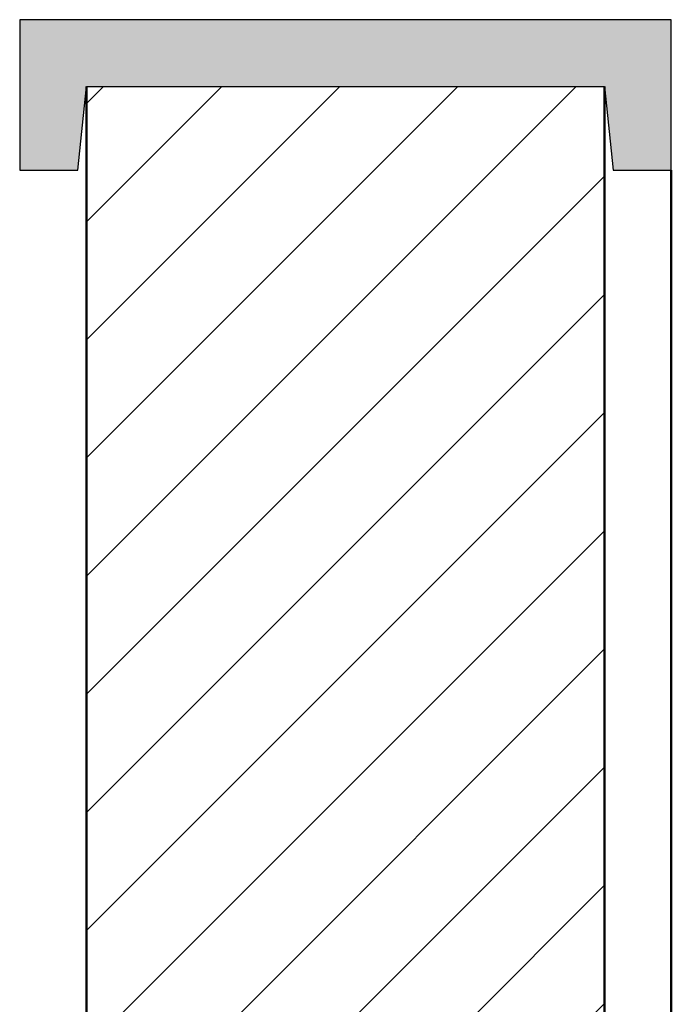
# Model space of a CAD drawing. Header units: metres. Extents: x -28.2 to 13.6, y -1.6 to 5.9.
# Tile 118 of 159: x 2.548 to 2.743, y 3.975 to 4.27. Entities that reach past the tile are written whole.
import ezdxf

# ---------------------------------------------------------------- set-up
doc = ezdxf.new("R2010")
doc.units = ezdxf.units.M
doc.layers.add('A-DETL', color=7, linetype='Continuous', lineweight=5, true_color=0x00a600)
doc.layers.add('A-DETL-GENF', color=7, linetype='Continuous', lineweight=5)

msp = doc.modelspace()

# ---------------------------------------------------------------- hatches: boundary and pattern name
at = {"layer": 'A-DETL-GENF', "true_color": 0xc0c0c0}
msp.add_hatch(color=9, dxfattribs=at).paths.add_polyline_path([(2.54836, 4.225), (2.56573, 4.225), (2.56836, 4.25), (2.72336, 4.25), (2.72599, 4.225), (2.74336, 4.225), (2.74336, 4.27), (2.54836, 4.27), (2.54836, 4.25)])
at = {"layer": 'A-DETL-GENF', "true_color": 0x808080}
h = msp.add_hatch(dxfattribs=at)
h.set_pattern_fill('FP_1', color=8, style=0, pattern_type=2)
h.set_pattern_definition([(45, (6.403402, 2.812), (-0.01767767, 0.01767767), [])])
h.paths.add_polyline_path([(2.71586, 2.65), (2.72336, 2.65), (2.72336, 4.25), (2.56836, 4.25), (2.56836, 2.65), (2.71336, 2.65)])

# ---------------------------------------------------------------- linework, layer by layer
at = {"layer": 'A-DETL', "color": 7, "lineweight": 25}
for p, q in [((2.74336, 4.27), (2.54836, 4.27)), ((2.54836, 4.27), (2.54836, 4.225)), ((2.74336, 4.225), (2.74336, 4.27)), ((2.56573, 4.225), (2.56836, 4.25)), ((2.56836, 4.25), (2.72336, 4.25)), ((2.72336, 4.25), (2.72599, 4.225)), ((2.54836, 4.225), (2.56573, 4.225)), ((2.72599, 4.225), (2.74336, 4.225))]:
    msp.add_line(p, q, dxfattribs=at)
at = {"layer": 'A-DETL', "color": 7, "lineweight": 50}
for p, q in [((2.56836, 4.25), (2.56836, 2.65)), ((2.72336, 2.65), (2.72336, 4.25)), ((2.74336, 4.225), (2.74336, 2.65))]:
    msp.add_line(p, q, dxfattribs=at)

doc.saveas('drawing.dxf')
